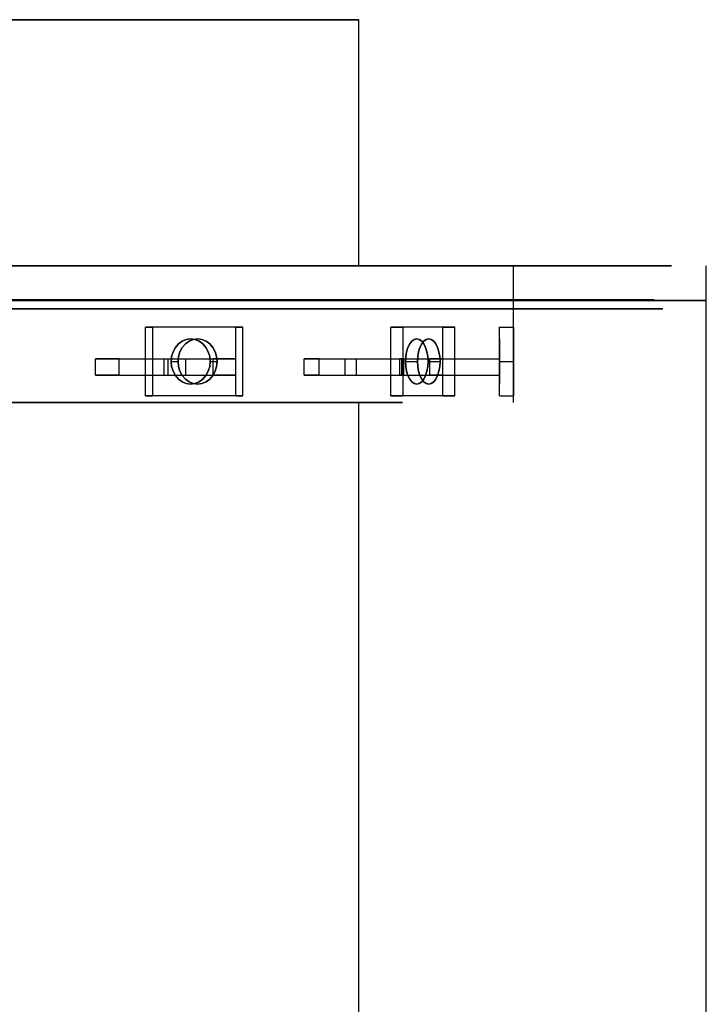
# Model space of a CAD drawing. Header units: millimetres. Extents: x -253 to 492, y -308 to 204.
# Tile 19 of 19: x 453 to 492, y 52 to 108. Entities that reach past the tile are written whole.
import ezdxf

# ---------------------------------------------------------------- set-up
doc = ezdxf.new("R2010")
doc.units = ezdxf.units.MM
doc.layers.add('GEOMETRY', color=7, linetype='Continuous')

msp = doc.modelspace()

# ---------------------------------------------------------------- linework, layer by layer
at = {"layer": 'GEOMETRY'}
for p, q in [((472.5349, 94.3089), (472.5349, 108.4553)), ((472.5349, 94.3089), (472.5349, 108.4553)), ((472.5349, 94.3089), (472.5349, 108.4553)), ((481.4142, 86.4499), (481.4142, 94.3089)), ((481.4142, 86.4499), (481.4142, 94.3089)), ((481.4142, 86.4499), (481.4142, 94.3089)), ((492.5, 0), (492.5, 94.3089)), ((492.5, 0), (492.5, 94.3089)), ((492.5, 0), (492.5, 94.3089)), ((472.5349, 7.8591), (472.5349, 86.4499)), ((472.5349, 7.8591), (472.5349, 86.4499)), ((472.5349, 7.8591), (472.5349, 86.4499))]:
    msp.add_line(p, q, dxfattribs=at)
for points in [[(451.2039, 108.4553), (457.0029, 108.4553), (462.2049, 108.4553), (466.5492, 108.4553), (469.8179, 108.4553), (471.847, 108.4553), (472.5349, 108.4553), (471.847, 108.4553), (469.8179, 108.4553), (466.5492, 108.4553), (462.2049, 108.4553), (457.0029, 108.4553), (451.2039, 108.4553)], [(445.0988, 94.3089), (455.2015, 94.3089), (464.7977, 94.3089), (473.406, 94.3089), (480.5949, 94.3089), (486.0039, 94.3089), (489.3617, 94.3089), (490.5, 94.3089), (489.3617, 94.3089), (486.0039, 94.3089), (480.5949, 94.3089), (473.406, 94.3089), (464.7977, 94.3089), (455.2015, 94.3089), (445.0988, 94.3089)], [(449.5389, 94.3089), (453.7563, 94.3089), (457.5396, 94.3089), (460.6991, 94.3089), (463.0763, 94.3089), (464.552, 94.3089), (465.0523, 94.3089), (464.552, 94.3089), (463.0763, 94.3089), (460.6991, 94.3089), (457.5396, 94.3089), (453.7563, 94.3089), (449.5389, 94.3089)], [(449.5833, 94.3089), (453.8429, 94.3089), (457.664, 94.3089), (460.8551, 94.3089), (463.2561, 94.3089), (464.7466, 94.3089), (465.2519, 94.3089), (464.7466, 94.3089), (463.2561, 94.3089), (460.8551, 94.3089), (457.664, 94.3089), (453.8429, 94.3089), (449.5833, 94.3089)], [(451.2039, 94.3089), (457.0029, 94.3089), (462.2049, 94.3089), (466.5492, 94.3089), (469.8179, 94.3089), (471.847, 94.3089), (472.5349, 94.3089), (471.847, 94.3089), (469.8179, 94.3089), (466.5492, 94.3089), (462.2049, 94.3089), (457.0029, 94.3089), (451.2039, 94.3089)], [(452.6575, 94.3089), (455.9606, 94.3089), (458.7191, 94.3089), (460.7946, 94.3089), (462.083, 94.3089), (462.5198, 94.3089), (462.083, 94.3089), (460.7946, 94.3089), (458.7191, 94.3089), (455.9606, 94.3089), (452.6575, 94.3089)], [(445.0988, 92.3442), (454.979, 92.3442), (464.3638, 92.3442), (472.7825, 92.3442), (479.8131, 92.3442), (485.1029, 92.3442), (488.3868, 92.3442), (489.5, 92.3442), (488.3868, 92.3442), (485.1029, 92.3442), (479.8131, 92.3442), (472.7825, 92.3442), (464.3638, 92.3442), (454.979, 92.3442), (445.0988, 92.3442)], [(445.0988, 92.3089), (455.6466, 92.3089), (465.6654, 92.3089), (474.653, 92.3089), (482.1586, 92.3089), (487.8058, 92.3089), (491.3116, 92.3089), (492.5, 92.3089), (491.3116, 92.3089), (487.8058, 92.3089), (482.1586, 92.3089), (474.653, 92.3089), (465.6654, 92.3089), (455.6466, 92.3089), (445.0988, 92.3089)], [(449.5389, 92.3442), (453.7563, 92.3442), (457.5396, 92.3442), (460.6991, 92.3442), (463.0763, 92.3442), (464.552, 92.3442), (465.0523, 92.3442), (464.552, 92.3442), (463.0763, 92.3442), (460.6991, 92.3442), (457.5396, 92.3442), (453.7563, 92.3442), (449.5389, 92.3442)], [(449.5833, 92.3442), (453.8429, 92.3442), (457.664, 92.3442), (460.8551, 92.3442), (463.2561, 92.3442), (464.7466, 92.3442), (465.2519, 92.3442), (464.7466, 92.3442), (463.2561, 92.3442), (460.8551, 92.3442), (457.664, 92.3442), (453.8429, 92.3442), (449.5833, 92.3442)], [(451.7589, 92.3442), (458.0851, 92.3442), (463.76, 92.3442), (468.4992, 92.3442), (472.065, 92.3442), (474.2787, 92.3442), (475.0291, 92.3442), (474.2787, 92.3442), (472.065, 92.3442), (468.4992, 92.3442), (463.76, 92.3442), (458.0851, 92.3442), (451.7589, 92.3442)], [(445.0988, 91.8442), (455.0903, 91.8442), (464.5807, 91.8442), (473.0943, 91.8442), (480.204, 91.8442), (485.5534, 91.8442), (488.8742, 91.8442), (490, 91.8442), (488.8742, 91.8442), (485.5534, 91.8442), (480.204, 91.8442), (473.0943, 91.8442), (464.5807, 91.8442), (455.0903, 91.8442), (445.0988, 91.8442)], [(460.2654, 88.9648), (460.2654, 90.7724)], [(460.2654, 90.7724), (460.6645, 90.7724)], [(465.4495, 90.7724), (460.2654, 90.7724)], [(460.2654, 86.8428), (460.2654, 90.7724)], [(460.6645, 90.7724), (460.6645, 86.8428)], [(465.8485, 90.7724), (460.6645, 90.7724)], [(465.4495, 90.7724), (465.8485, 90.7724)], [(465.4495, 86.8428), (465.4495, 90.7724)], [(465.4495, 88.9648), (465.4495, 90.7724)], [(465.8485, 86.8428), (465.8485, 90.7724)], [(474.3611, 88.9648), (474.3611, 90.7724)], [(474.3611, 90.7724), (475.0523, 90.7724)], [(477.3542, 90.7724), (474.3611, 90.7724)], [(474.3611, 86.8428), (474.3611, 90.7724)], [(475.0523, 90.7724), (475.0523, 86.8428)], [(478.0454, 90.7724), (475.0523, 90.7724)], [(477.3542, 90.7724), (478.0454, 90.7724)], [(477.3542, 86.8428), (477.3542, 90.7724)], [(477.3542, 88.9648), (477.3542, 90.7724)], [(478.0454, 86.8428), (478.0454, 90.7724)], [(480.616, 88.9648), (480.616, 90.7724)], [(480.616, 90.7724), (481.4142, 90.7724)], [(480.616, 86.8428), (480.616, 90.7724)], [(481.4142, 90.7724), (481.4142, 86.8428)], [(461.7342, 88.8076), (461.7624, 89.0962), (461.8455, 89.3703), (461.9793, 89.6162), (462.1571, 89.8216), (462.3701, 89.9761), (462.6075, 90.072), (462.8574, 90.1046), (463.1074, 90.072), (463.3448, 89.9761), (463.5578, 89.8216), (463.7356, 89.6162), (463.8694, 89.3703), (463.9525, 89.0962), (463.9807, 88.8076), (463.9525, 88.519), (463.8694, 88.2449), (463.7356, 87.9989), (463.5578, 87.7936), (463.3448, 87.6391), (463.1074, 87.5431), (462.8574, 87.5106), (462.6075, 87.5431), (462.3701, 87.6391), (462.1571, 87.7936), (461.9793, 87.9989), (461.8455, 88.2449), (461.7624, 88.519), (461.7342, 88.8076)], [(463.9807, 88.8076), (463.9525, 89.0962), (463.8694, 89.3703), (463.7356, 89.6162), (463.5578, 89.8216), (463.3448, 89.9761), (463.1074, 90.072), (462.8574, 90.1046), (462.6075, 90.072), (462.3701, 89.9761), (462.1571, 89.8216), (461.9793, 89.6162), (461.8455, 89.3703), (461.7624, 89.0962), (461.7342, 88.8076), (461.7624, 88.519), (461.8455, 88.2449), (461.9793, 87.9989), (462.1571, 87.7936), (462.3701, 87.6391), (462.6075, 87.5431), (462.8574, 87.5106), (463.1074, 87.5431), (463.3448, 87.6391), (463.5578, 87.7936), (463.7356, 87.9989), (463.8694, 88.2449), (463.9525, 88.519), (463.9807, 88.8076)], [(462.1333, 88.8076), (462.1615, 89.0962), (462.2445, 89.3703), (462.3783, 89.6162), (462.5562, 89.8216), (462.7692, 89.9761), (463.0066, 90.072), (463.2565, 90.1046), (463.5065, 90.072), (463.7439, 89.9761), (463.9568, 89.8216), (464.1347, 89.6162), (464.2685, 89.3703), (464.3516, 89.0962), (464.3797, 88.8076), (464.3516, 88.519), (464.2685, 88.2449), (464.1347, 87.9989), (463.9568, 87.7936), (463.7439, 87.6391), (463.5065, 87.5431), (463.2565, 87.5106), (463.0066, 87.5431), (462.7692, 87.6391), (462.5562, 87.7936), (462.3783, 87.9989), (462.2445, 88.2449), (462.1615, 88.519), (462.1333, 88.8076)], [(464.3797, 88.8076), (464.3516, 89.0962), (464.2685, 89.3703), (464.1347, 89.6162), (463.9568, 89.8216), (463.7439, 89.9761), (463.5065, 90.072), (463.2565, 90.1046), (463.0066, 90.072), (462.7692, 89.9761), (462.5562, 89.8216), (462.3783, 89.6162), (462.2445, 89.3703), (462.1615, 89.0962), (462.1333, 88.8076), (462.1615, 88.519), (462.2445, 88.2449), (462.3783, 87.9989), (462.5562, 87.7936), (462.7692, 87.6391), (463.0066, 87.5431), (463.2565, 87.5106), (463.5065, 87.5431), (463.7439, 87.6391), (463.9568, 87.7936), (464.1347, 87.9989), (464.2685, 88.2449), (464.3516, 88.519), (464.3797, 88.8076)], [(476.5061, 88.8076), (476.4899, 88.519), (476.4419, 88.2449), (476.3647, 87.9989), (476.262, 87.7936), (476.139, 87.6391), (476.0019, 87.5431), (475.8576, 87.5106), (475.7133, 87.5431), (475.5763, 87.6391), (475.4533, 87.7936), (475.3506, 87.9989), (475.2734, 88.2449), (475.2254, 88.519), (475.2092, 88.8076), (475.2254, 89.0962), (475.2734, 89.3703), (475.3506, 89.6162), (475.4533, 89.8216), (475.5763, 89.9761), (475.7133, 90.072), (475.8576, 90.1046), (476.0019, 90.072), (476.139, 89.9761), (476.262, 89.8216), (476.3647, 89.6162), (476.4419, 89.3703), (476.4899, 89.0962), (476.5061, 88.8076)], [(475.2092, 88.8076), (475.2254, 88.519), (475.2734, 88.2449), (475.3506, 87.9989), (475.4533, 87.7936), (475.5763, 87.6391), (475.7133, 87.5431), (475.8576, 87.5106), (476.0019, 87.5431), (476.139, 87.6391), (476.262, 87.7936), (476.3647, 87.9989), (476.4419, 88.2449), (476.4899, 88.519), (476.5061, 88.8076), (476.4899, 89.0962), (476.4419, 89.3703), (476.3647, 89.6162), (476.262, 89.8216), (476.139, 89.9761), (476.0019, 90.072), (475.8576, 90.1046), (475.7133, 90.072), (475.5763, 89.9761), (475.4533, 89.8216), (475.3506, 89.6162), (475.2734, 89.3703), (475.2254, 89.0962), (475.2092, 88.8076)], [(477.1973, 88.8076), (477.1811, 88.519), (477.1331, 88.2449), (477.0559, 87.9989), (476.9532, 87.7936), (476.8302, 87.6391), (476.6932, 87.5431), (476.5489, 87.5106), (476.4045, 87.5431), (476.2675, 87.6391), (476.1445, 87.7936), (476.0418, 87.9989), (475.9646, 88.2449), (475.9166, 88.519), (475.9004, 88.8076), (475.9166, 89.0962), (475.9646, 89.3703), (476.0418, 89.6162), (476.1445, 89.8216), (476.2675, 89.9761), (476.4045, 90.072), (476.5489, 90.1046), (476.6932, 90.072), (476.8302, 89.9761), (476.9532, 89.8216), (477.0559, 89.6162), (477.1331, 89.3703), (477.1811, 89.0962), (477.1973, 88.8076)], [(475.9004, 88.8076), (475.9166, 88.519), (475.9646, 88.2449), (476.0418, 87.9989), (476.1445, 87.7936), (476.2675, 87.6391), (476.4045, 87.5431), (476.5489, 87.5106), (476.6932, 87.5431), (476.8302, 87.6391), (476.9532, 87.7936), (477.0559, 87.9989), (477.1331, 88.2449), (477.1811, 88.519), (477.1973, 88.8076), (477.1811, 89.0962), (477.1331, 89.3703), (477.0559, 89.6162), (476.9532, 89.8216), (476.8302, 89.9761), (476.6932, 90.072), (476.5489, 90.1046), (476.4045, 90.072), (476.2675, 89.9761), (476.1445, 89.8216), (476.0418, 89.6162), (475.9646, 89.3703), (475.9166, 89.0962), (475.9004, 88.8076)], [(480.616, 88.8076), (480.616, 88.519), (480.616, 88.2449), (480.616, 87.9989), (480.616, 87.7936), (480.616, 87.6391), (480.616, 87.5431), (480.616, 87.5106), (480.616, 87.5431), (480.616, 87.6391), (480.616, 87.7936), (480.616, 87.9989), (480.616, 88.2449), (480.616, 88.519), (480.616, 88.8076), (480.616, 89.0962), (480.616, 89.3703), (480.616, 89.6162), (480.616, 89.8216), (480.616, 89.9761), (480.616, 90.072), (480.616, 90.1046), (480.616, 90.072), (480.616, 89.9761), (480.616, 89.8216), (480.616, 89.6162), (480.616, 89.3703), (480.616, 89.0962), (480.616, 88.8076)], [(481.4142, 88.8076), (481.4142, 88.519), (481.4142, 88.2449), (481.4142, 87.9989), (481.4142, 87.7936), (481.4142, 87.6391), (481.4142, 87.5431), (481.4142, 87.5106), (481.4142, 87.5431), (481.4142, 87.6391), (481.4142, 87.7936), (481.4142, 87.9989), (481.4142, 88.2449), (481.4142, 88.519), (481.4142, 88.8076), (481.4142, 89.0962), (481.4142, 89.3703), (481.4142, 89.6162), (481.4142, 89.8216), (481.4142, 89.9761), (481.4142, 90.072), (481.4142, 90.1046), (481.4142, 90.072), (481.4142, 89.9761), (481.4142, 89.8216), (481.4142, 89.6162), (481.4142, 89.3703), (481.4142, 89.0962), (481.4142, 88.8076)], [(458.7492, 88.9648), (458.6997, 88.9648), (458.6502, 88.9648), (458.6006, 88.9648), (458.551, 88.9648), (458.5013, 88.9648), (458.4516, 88.9648), (458.4018, 88.9648), (458.352, 88.9648), (458.3021, 88.9648), (458.2522, 88.9648), (458.2022, 88.9648), (458.1522, 88.9648), (458.1022, 88.9648), (458.0521, 88.9648), (458.002, 88.9648), (457.9518, 88.9648), (457.9016, 88.9648), (457.8513, 88.9648), (457.801, 88.9648), (457.7506, 88.9648), (457.7002, 88.9648), (457.6498, 88.9648), (457.5993, 88.9648), (457.5488, 88.9648), (457.4982, 88.9648), (457.4476, 88.9648), (457.3969, 88.9648)], [(457.3969, 88.0217), (457.3969, 88.9648)], [(457.3969, 88.9648), (460.2654, 88.9648)], [(458.7492, 88.0217), (458.7492, 88.9648)], [(458.7492, 88.9648), (461.5614, 88.9648)], [(460.2654, 88.9648), (461.5614, 88.9648)], [(461.3413, 88.0217), (461.3413, 88.9648)], [(461.3413, 88.9648), (461.3879, 88.9648), (461.4345, 88.9648), (461.4811, 88.9648), (461.5276, 88.9648), (461.574, 88.9648), (461.6204, 88.9648), (461.6667, 88.9648), (461.713, 88.9648), (461.7592, 88.9648), (461.8053, 88.9648), (461.8514, 88.9648), (461.8975, 88.9648), (461.9434, 88.9648), (461.9894, 88.9648), (462.0352, 88.9648), (462.081, 88.9648), (462.1268, 88.9648), (462.1725, 88.9648), (462.2181, 88.9648), (462.2637, 88.9648), (462.3092, 88.9648), (462.3546, 88.9648), (462.4, 88.9648), (462.4453, 88.9648), (462.4906, 88.9648), (462.5358, 88.9648), (462.581, 88.9648)], [(461.3413, 88.9648), (464.1535, 88.9648)], [(461.5614, 88.0217), (461.5614, 88.9648)], [(462.581, 88.0217), (462.581, 88.9648)], [(462.581, 88.9648), (465.4495, 88.9648)], [(465.4495, 88.9648), (464.1535, 88.9648)], [(464.1535, 88.0217), (464.1535, 88.9648)], [(470.2385, 88.9648), (470.2083, 88.9648), (470.178, 88.9648), (470.1476, 88.9648), (470.1171, 88.9648), (470.0866, 88.9648), (470.0559, 88.9648), (470.0252, 88.9648), (469.9944, 88.9648), (469.9635, 88.9648), (469.9325, 88.9648), (469.9014, 88.9648), (469.8703, 88.9648), (469.839, 88.9648), (469.8077, 88.9648), (469.7763, 88.9648), (469.7448, 88.9648), (469.7132, 88.9648), (469.6816, 88.9648), (469.6498, 88.9648), (469.618, 88.9648), (469.586, 88.9648), (469.554, 88.9648), (469.5219, 88.9648), (469.4898, 88.9648), (469.4575, 88.9648), (469.4252, 88.9648), (469.3927, 88.9648)], [(469.3927, 88.0217), (469.3927, 88.9648)], [(469.3927, 88.9648), (474.3611, 88.9648)], [(470.2385, 88.0217), (470.2385, 88.9648)], [(470.2385, 88.9648), (475.1094, 88.9648)], [(471.735, 88.0217), (471.735, 88.9648)], [(471.735, 88.9648), (471.7603, 88.9648), (471.7855, 88.9648), (471.8107, 88.9648), (471.8357, 88.9648), (471.8606, 88.9648), (471.8855, 88.9648), (471.9102, 88.9648), (471.9349, 88.9648), (471.9595, 88.9648), (471.9839, 88.9648), (472.0083, 88.9648), (472.0326, 88.9648), (472.0568, 88.9648), (472.0809, 88.9648), (472.1049, 88.9648), (472.1288, 88.9648), (472.1527, 88.9648), (472.1764, 88.9648), (472.2, 88.9648), (472.2236, 88.9648), (472.247, 88.9648), (472.2704, 88.9648), (472.2936, 88.9648), (472.3168, 88.9648), (472.3399, 88.9648), (472.3629, 88.9648), (472.3858, 88.9648)], [(471.735, 88.9648), (476.6059, 88.9648)], [(472.3858, 88.0217), (472.3858, 88.9648)], [(472.3858, 88.9648), (477.3542, 88.9648)], [(474.3611, 88.9648), (475.1094, 88.9648)], [(474.9916, 88.9648), (474.9888, 88.9648), (474.9859, 88.9648), (474.9828, 88.9648), (474.9797, 88.9648), (474.9764, 88.9648), (474.9731, 88.9648), (474.9697, 88.9648), (474.9661, 88.9648), (474.9624, 88.9648), (474.9587, 88.9648), (474.9548, 88.9648), (474.9509, 88.9648), (474.9468, 88.9648), (474.9426, 88.9648), (474.9383, 88.9648), (474.934, 88.9648), (474.9295, 88.9648), (474.9249, 88.9648), (474.9202, 88.9648), (474.9154, 88.9648), (474.9105, 88.9648), (474.9056, 88.9648), (474.9005, 88.9648), (474.8953, 88.9648), (474.89, 88.9648), (474.8846, 88.9648), (474.879, 88.9648)], [(474.879, 88.0217), (474.879, 88.9648)], [(474.879, 88.9648), (480.616, 88.9648)], [(474.9916, 88.0217), (474.9916, 88.9648)], [(474.9916, 88.9648), (480.616, 88.9648)], [(475.1094, 88.0217), (475.1094, 88.9648)], [(477.3542, 88.9648), (476.6059, 88.9648)], [(476.6059, 88.0217), (476.6059, 88.9648)], [(480.616, 88.0217), (480.616, 88.9648)], [(461.7342, 88.8076), (462.1333, 88.8076)], [(463.9807, 88.8076), (464.3797, 88.8076)], [(475.2092, 88.8076), (475.9004, 88.8076)], [(476.5061, 88.8076), (477.1973, 88.8076)], [(480.616, 88.8076), (481.4142, 88.8076)], [(458.7492, 88.0217), (458.6997, 88.0217), (458.6502, 88.0217), (458.6006, 88.0217), (458.551, 88.0217), (458.5013, 88.0217), (458.4516, 88.0217), (458.4018, 88.0217), (458.352, 88.0217), (458.3021, 88.0217), (458.2522, 88.0217), (458.2022, 88.0217), (458.1522, 88.0217), (458.1022, 88.0217), (458.0521, 88.0217), (458.002, 88.0217), (457.9518, 88.0217), (457.9016, 88.0217), (457.8513, 88.0217), (457.801, 88.0217), (457.7506, 88.0217), (457.7002, 88.0217), (457.6498, 88.0217), (457.5993, 88.0217), (457.5488, 88.0217), (457.4982, 88.0217), (457.4476, 88.0217), (457.3969, 88.0217)], [(457.3969, 88.0217), (460.2654, 88.0217)], [(458.7492, 88.0217), (461.5614, 88.0217)], [(460.2654, 86.8428), (460.2654, 88.0217)], [(460.2654, 88.0217), (461.5614, 88.0217)], [(461.3413, 88.0217), (461.3879, 88.0217), (461.4345, 88.0217), (461.4811, 88.0217), (461.5276, 88.0217), (461.574, 88.0217), (461.6204, 88.0217), (461.6667, 88.0217), (461.713, 88.0217), (461.7592, 88.0217), (461.8053, 88.0217), (461.8514, 88.0217), (461.8975, 88.0217), (461.9434, 88.0217), (461.9894, 88.0217), (462.0352, 88.0217), (462.081, 88.0217), (462.1268, 88.0217), (462.1725, 88.0217), (462.2181, 88.0217), (462.2637, 88.0217), (462.3092, 88.0217), (462.3546, 88.0217), (462.4, 88.0217), (462.4453, 88.0217), (462.4906, 88.0217), (462.5358, 88.0217), (462.581, 88.0217)], [(461.3413, 88.0217), (464.1535, 88.0217)], [(462.581, 88.0217), (465.4495, 88.0217)], [(465.4495, 88.0217), (464.1535, 88.0217)], [(465.4495, 86.8428), (465.4495, 88.0217)], [(470.2385, 88.0217), (470.2083, 88.0217), (470.178, 88.0217), (470.1476, 88.0217), (470.1171, 88.0217), (470.0866, 88.0217), (470.0559, 88.0217), (470.0252, 88.0217), (469.9944, 88.0217), (469.9635, 88.0217), (469.9325, 88.0217), (469.9014, 88.0217), (469.8703, 88.0217), (469.839, 88.0217), (469.8077, 88.0217), (469.7763, 88.0217), (469.7448, 88.0217), (469.7132, 88.0217), (469.6816, 88.0217), (469.6498, 88.0217), (469.618, 88.0217), (469.586, 88.0217), (469.554, 88.0217), (469.5219, 88.0217), (469.4898, 88.0217), (469.4575, 88.0217), (469.4252, 88.0217), (469.3927, 88.0217)], [(469.3927, 88.0217), (474.3611, 88.0217)], [(470.2385, 88.0217), (475.1094, 88.0217)], [(471.735, 88.0217), (471.7603, 88.0217), (471.7855, 88.0217), (471.8107, 88.0217), (471.8357, 88.0217), (471.8606, 88.0217), (471.8855, 88.0217), (471.9102, 88.0217), (471.9349, 88.0217), (471.9595, 88.0217), (471.9839, 88.0217), (472.0083, 88.0217), (472.0326, 88.0217), (472.0568, 88.0217), (472.0809, 88.0217), (472.1049, 88.0217), (472.1288, 88.0217), (472.1527, 88.0217), (472.1764, 88.0217), (472.2, 88.0217), (472.2236, 88.0217), (472.247, 88.0217), (472.2704, 88.0217), (472.2936, 88.0217), (472.3168, 88.0217), (472.3399, 88.0217), (472.3629, 88.0217), (472.3858, 88.0217)], [(471.735, 88.0217), (476.6059, 88.0217)], [(472.3858, 88.0217), (477.3542, 88.0217)], [(474.3611, 86.8428), (474.3611, 88.0217)], [(474.3611, 88.0217), (475.1094, 88.0217)], [(474.9916, 88.0217), (474.9888, 88.0217), (474.9859, 88.0217), (474.9828, 88.0217), (474.9797, 88.0217), (474.9764, 88.0217), (474.9731, 88.0217), (474.9697, 88.0217), (474.9661, 88.0217), (474.9624, 88.0217), (474.9587, 88.0217), (474.9548, 88.0217), (474.9509, 88.0217), (474.9468, 88.0217), (474.9426, 88.0217), (474.9383, 88.0217), (474.934, 88.0217), (474.9295, 88.0217), (474.9249, 88.0217), (474.9202, 88.0217), (474.9154, 88.0217), (474.9105, 88.0217), (474.9056, 88.0217), (474.9005, 88.0217), (474.8953, 88.0217), (474.89, 88.0217), (474.8846, 88.0217), (474.879, 88.0217)], [(474.879, 88.0217), (480.616, 88.0217)], [(474.9916, 88.0217), (480.616, 88.0217)], [(477.3542, 88.0217), (476.6059, 88.0217)], [(477.3542, 86.8428), (477.3542, 88.0217)], [(480.616, 86.8428), (480.616, 88.0217)], [(460.2654, 86.8428), (460.6645, 86.8428)], [(465.4495, 86.8428), (460.2654, 86.8428)], [(465.8485, 86.8428), (460.6645, 86.8428)], [(465.4495, 86.8428), (465.8485, 86.8428)], [(474.3611, 86.8428), (475.0523, 86.8428)], [(477.3542, 86.8428), (474.3611, 86.8428)], [(478.0454, 86.8428), (475.0523, 86.8428)], [(477.3542, 86.8428), (478.0454, 86.8428)], [(480.616, 86.8428), (481.4142, 86.8428)], [(450.4269, 86.4499), (455.4878, 86.4499), (460.0278, 86.4499), (463.8192, 86.4499), (466.6718, 86.4499), (468.4427, 86.4499), (469.043, 86.4499), (468.4427, 86.4499), (466.6718, 86.4499), (463.8192, 86.4499), (460.0278, 86.4499), (455.4878, 86.4499), (450.4269, 86.4499)], [(450.7599, 86.4499), (456.1371, 86.4499), (460.9609, 86.4499), (464.9892, 86.4499), (468.0201, 86.4499), (469.9017, 86.4499), (470.5395, 86.4499), (469.9017, 86.4499), (468.0201, 86.4499), (464.9892, 86.4499), (460.9609, 86.4499), (456.1371, 86.4499), (450.7599, 86.4499)], [(451.2039, 86.4499), (457.0029, 86.4499), (462.2049, 86.4499), (466.5492, 86.4499), (469.8179, 86.4499), (471.847, 86.4499), (472.5349, 86.4499), (471.847, 86.4499), (469.8179, 86.4499), (466.5492, 86.4499), (462.2049, 86.4499), (457.0029, 86.4499), (451.2039, 86.4499)], [(451.7589, 86.4499), (458.0851, 86.4499), (463.76, 86.4499), (468.4992, 86.4499), (472.065, 86.4499), (474.2787, 86.4499), (475.0291, 86.4499), (474.2787, 86.4499), (472.065, 86.4499), (468.4992, 86.4499), (463.76, 86.4499), (458.0851, 86.4499), (451.7589, 86.4499)]]:
    msp.add_lwpolyline(points, dxfattribs=at)

doc.saveas('drawing.dxf')
